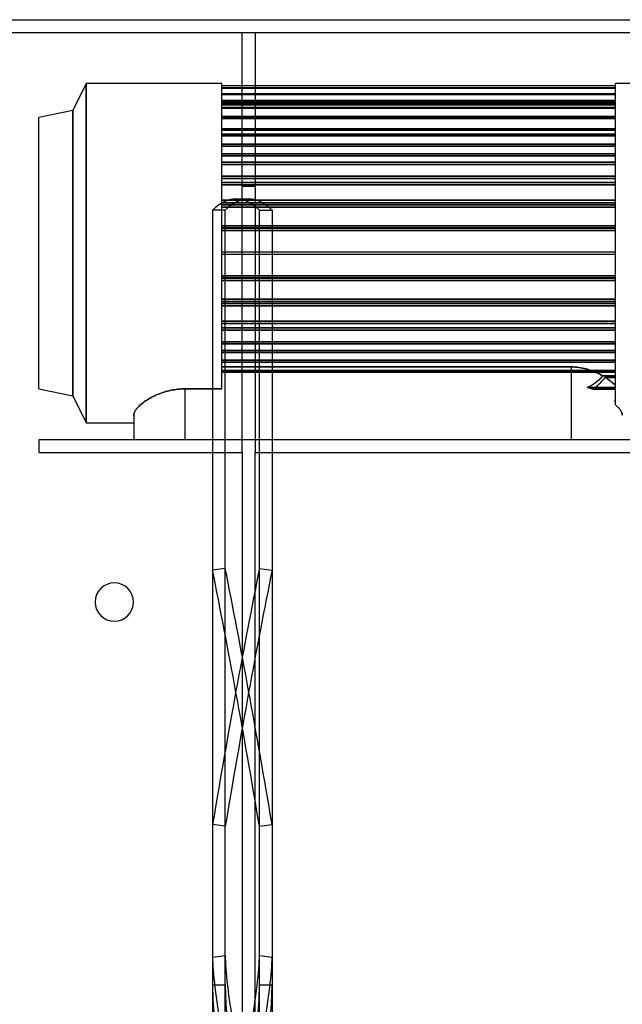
# Model space of a CAD drawing. Header units: millimetres. Extents: x -364 to 380, y -455 to 455.
# Tile 14 of 21: x -52 to 183, y 70 to 455. Entities that reach past the tile are written whole.
import ezdxf

# ---------------------------------------------------------------- set-up
doc = ezdxf.new("R2010")
doc.units = ezdxf.units.MM
doc.layers.add('MAIN-1', color=7, linetype='Continuous')
doc.layers.add('MAIN-2', color=7, linetype='Continuous')

msp = doc.modelspace()

# ---------------------------------------------------------------- linework, layer by layer
at = {"layer": 'MAIN-1'}
msp.add_line((-265, 455), (265, 455), dxfattribs=at)
for start, end in [(0, 180), (180, 0)]:
    msp.add_arc((-15, 227.5), 7.5, start, end, dxfattribs=at)
at = {"layer": 'MAIN-2'}
for p, q in [((-260, 450), (260, 450)), ((35, 290.88), (35, 450)), ((35, 450), (35, 450)), ((40, 450), (40, 290.88)), ((40, 450), (40, 450)), ((-25.95, 430.11), (-31.25, 419.5)), ((-25.95, 430.11), (-25.95, 297.51)), ((27.05, 430.11), (-25.95, 430.11)), ((-25.95, 297.51), (-25.95, 430.11)), ((27.05, 310.77), (27.05, 430.11)), ((27.05, 429.11), (27.05, 429.11)), ((180.75, 429.11), (27.05, 429.11)), ((27.05, 428.38), (180.75, 428.38)), ((180.75, 428.38), (27.05, 428.38)), ((180.75, 428.23), (27.05, 428.23)), ((27.05, 428.23), (180.75, 428.23)), ((207.25, 430.11), (180.75, 430.11)), ((180.75, 304.55), (180.75, 430.11)), ((180.75, 429.11), (180.75, 429.11)), ((27.05, 426.07), (180.75, 426.07)), ((180.75, 426.07), (27.05, 426.07)), ((180.75, 425.76), (27.05, 425.76)), ((27.05, 425.76), (180.75, 425.76)), ((180.75, 423.48), (27.05, 423.48)), ((27.05, 423.48), (180.75, 423.48)), ((-31.25, 419.5), (-44.5, 416.85)), ((-31.25, 419.5), (-31.25, 308.12)), ((-31.25, 308.12), (-31.25, 419.5)), ((27.05, 422.82), (180.75, 422.82)), ((180.75, 422.82), (27.05, 422.82)), ((180.75, 422.67), (27.05, 422.67)), ((27.05, 422.67), (180.75, 422.67)), ((27.05, 422.22), (180.75, 422.22)), ((180.75, 422.22), (27.05, 422.22)), ((180.75, 421.77), (27.05, 421.77)), ((27.05, 421.77), (180.75, 421.77)), ((27.05, 420.71), (180.75, 420.71)), ((180.75, 420.71), (27.05, 420.71)), ((180.75, 420.4), (27.05, 420.4)), ((27.05, 420.4), (180.75, 420.4)), ((-44.5, 310.77), (-44.5, 416.85)), ((27.05, 417.2), (180.75, 417.2)), ((180.75, 417.2), (27.05, 417.2)), ((27.05, 416.93), (180.75, 416.93)), ((180.75, 416.93), (27.05, 416.93)), ((180.75, 416.75), (27.05, 416.75)), ((27.05, 416.75), (180.75, 416.75)), ((180.75, 416.34), (27.05, 416.34)), ((27.05, 416.34), (180.75, 416.34)), ((27.05, 412.38), (180.75, 412.38)), ((180.75, 412.38), (27.05, 412.38)), ((180.75, 411.79), (27.05, 411.79)), ((27.05, 411.79), (180.75, 411.79)), ((27.05, 410.34), (180.75, 410.34)), ((180.75, 410.34), (27.05, 410.34)), ((180.75, 409.63), (27.05, 409.63)), ((27.05, 409.63), (180.75, 409.63)), ((27.05, 406.36), (180.75, 406.36)), ((180.75, 406.36), (27.05, 406.36)), ((180.75, 405.65), (27.05, 405.65)), ((27.05, 405.65), (180.75, 405.65)), ((27.05, 402.6), (180.75, 402.6)), ((180.75, 402.6), (27.05, 402.6)), ((180.75, 401.79), (27.05, 401.79)), ((27.05, 401.79), (180.75, 401.79)), ((27.05, 399.29), (180.75, 399.29)), ((180.75, 399.29), (27.05, 399.29)), ((180.75, 398.48), (27.05, 398.48)), ((27.05, 398.48), (180.75, 398.48)), ((27.05, 393.9), (180.75, 393.9)), ((180.75, 393.9), (27.05, 393.9)), ((180.75, 393.01), (27.05, 393.01)), ((27.05, 393.01), (180.75, 393.01)), ((27.05, 391.34), (180.75, 391.34)), ((180.75, 391.34), (27.05, 391.34)), ((180.75, 390.45), (27.05, 390.45)), ((27.05, 390.45), (180.75, 390.45)), ((35, 390), (40, 390)), ((32.53, 385), (37.47, 385)), ((27.05, 384.46), (180.75, 384.46)), ((180.75, 384.46), (27.05, 384.46)), ((180.75, 383.51), (27.05, 383.51)), ((27.05, 383.51), (180.75, 383.51)), ((27.05, 382.72), (180.75, 382.72)), ((180.75, 382.72), (27.05, 382.72)), ((180.75, 381.77), (27.05, 381.77)), ((27.05, 381.77), (180.75, 381.77)), ((28.32, 380.53), (23.38, 380.53)), ((23.38, 380.53), (23.38, 78.01)), ((28.32, 78.01), (28.32, 380.53)), ((41.68, 380.53), (46.62, 380.53)), ((41.68, 78.01), (41.68, 380.53)), ((46.62, 380.53), (46.62, 78.01)), ((27.05, 374.52), (180.75, 374.52)), ((180.75, 374.52), (27.05, 374.52)), ((27.05, 373.64), (180.75, 373.64)), ((180.75, 373.64), (27.05, 373.64)), ((180.75, 373.53), (27.05, 373.53)), ((27.05, 373.53), (180.75, 373.53)), ((180.75, 372.65), (27.05, 372.65)), ((27.05, 372.65), (180.75, 372.65)), ((27.05, 364.31), (27.05, 364.31)), ((27.05, 364.31), (27.05, 364.31)), ((27.05, 364.31), (180.75, 364.31)), ((27.05, 363.31), (27.05, 363.31)), ((27.05, 363.31), (27.05, 363.31)), ((180.75, 363.31), (27.05, 363.31)), ((180.75, 364.31), (180.75, 364.31)), ((180.75, 364.31), (180.75, 364.31)), ((180.75, 363.31), (180.75, 363.31)), ((180.75, 363.31), (180.75, 363.31)), ((27.05, 354.97), (180.75, 354.97)), ((180.75, 354.97), (27.05, 354.97)), ((27.05, 354.09), (180.75, 354.09)), ((180.75, 354.09), (27.05, 354.09)), ((180.75, 353.98), (27.05, 353.98)), ((27.05, 353.98), (180.75, 353.98)), ((180.75, 353.1), (27.05, 353.1)), ((27.05, 353.1), (180.75, 353.1)), ((27.05, 345.85), (180.75, 345.85)), ((180.75, 345.85), (27.05, 345.85)), ((180.75, 344.9), (27.05, 344.9)), ((27.05, 344.9), (180.75, 344.9)), ((27.05, 344.11), (180.75, 344.11)), ((180.75, 344.11), (27.05, 344.11)), ((180.75, 343.16), (27.05, 343.16)), ((27.05, 343.16), (180.75, 343.16)), ((27.05, 337.17), (180.75, 337.17)), ((180.75, 337.17), (27.05, 337.17)), ((180.75, 336.28), (27.05, 336.28)), ((27.05, 336.28), (180.75, 336.28)), ((27.05, 334.61), (180.75, 334.61)), ((180.75, 334.61), (27.05, 334.61)), ((180.75, 333.72), (27.05, 333.72)), ((27.05, 333.72), (180.75, 333.72)), ((27.05, 329.14), (180.75, 329.14)), ((180.75, 329.14), (27.05, 329.14)), ((180.75, 328.33), (27.05, 328.33)), ((27.05, 328.33), (180.75, 328.33)), ((27.05, 325.83), (180.75, 325.83)), ((180.75, 325.83), (27.05, 325.83)), ((180.75, 325.02), (27.05, 325.02)), ((27.05, 325.02), (180.75, 325.02)), ((27.05, 321.97), (180.75, 321.97)), ((180.75, 321.97), (27.05, 321.97)), ((27.05, 321.26), (180.75, 321.26)), ((180.75, 321.26), (27.05, 321.26)), ((27.05, 319.33), (163.4, 319.33)), ((163.4, 319.33), (27.05, 319.33)), ((163.4, 319.33), (163.4, 290.88)), ((163.4, 319.33), (164.15, 319.32)), ((163.4, 319.33), (163.4, 290.88)), ((164.15, 319.32), (163.4, 319.33)), ((164.15, 319.32), (164.9, 319.28)), ((164.9, 319.28), (164.15, 319.32)), ((164.9, 319.28), (165.65, 319.22)), ((165.65, 319.22), (164.9, 319.28)), ((27.05, 317.99), (180.75, 317.99)), ((180.75, 317.99), (27.05, 317.99)), ((180.75, 317.28), (27.05, 317.28)), ((27.05, 317.28), (180.75, 317.28)), ((165.65, 319.22), (166.4, 319.13)), ((166.4, 319.13), (165.65, 319.22)), ((166.4, 319.13), (167.15, 319.02)), ((167.15, 319.02), (166.4, 319.13)), ((167.15, 319.02), (167.89, 318.88)), ((167.89, 318.88), (167.15, 319.02)), ((167.89, 318.88), (168.62, 318.72)), ((168.62, 318.72), (167.89, 318.88)), ((168.62, 318.72), (169.34, 318.54)), ((169.34, 318.54), (168.62, 318.72)), ((169.34, 318.54), (170.06, 318.34)), ((170.06, 318.34), (169.34, 318.54)), ((170.06, 318.34), (170.76, 318.12)), ((170.76, 318.12), (170.06, 318.34)), ((170.76, 318.12), (171.45, 317.88)), ((171.45, 317.88), (170.76, 318.12)), ((171.45, 317.88), (172.12, 317.62)), ((172.12, 317.62), (171.45, 317.88)), ((172.12, 317.62), (172.78, 317.35)), ((172.78, 317.35), (172.12, 317.62)), ((172.78, 317.35), (173.42, 317.07)), ((173.42, 317.07), (172.78, 317.35)), ((173.42, 317.07), (174.05, 316.77)), ((174.05, 316.77), (173.42, 317.07)), ((174.05, 316.77), (174.65, 316.46)), ((174.65, 316.46), (174.05, 316.77)), ((174.65, 316.46), (175.23, 316.15)), ((175.23, 316.15), (174.65, 316.46)), ((175.23, 316.15), (175.79, 315.83)), ((175.79, 315.83), (175.23, 316.15)), ((180.75, 315.83), (175.79, 315.83)), ((175.79, 315.83), (180.75, 315.83)), ((176.76, 315.24), (177.22, 314.94)), ((177.22, 314.94), (176.76, 315.24)), ((180.75, 315.24), (176.76, 315.24)), ((176.76, 315.24), (180.75, 315.24)), ((177.22, 314.94), (177.67, 314.63)), ((177.67, 314.63), (177.22, 314.94)), ((177.67, 314.63), (178.11, 314.32)), ((178.11, 314.32), (177.67, 314.63)), ((178.11, 314.32), (178.53, 314)), ((178.53, 314), (178.11, 314.32)), ((178.53, 314), (178.94, 313.68)), ((178.94, 313.68), (178.53, 314)), ((178.94, 313.68), (179.34, 313.36)), ((179.34, 313.36), (178.94, 313.68)), ((179.34, 313.36), (179.72, 313.04)), ((179.72, 313.04), (179.34, 313.36)), ((179.72, 313.04), (180.08, 312.71)), ((180.08, 312.71), (179.72, 313.04)), ((180.08, 312.71), (180.42, 312.39)), ((180.42, 312.39), (180.08, 312.71)), ((180.42, 312.39), (180.75, 312.07)), ((180.75, 312.07), (180.42, 312.39)), ((-44.5, 310.77), (-31.25, 308.12)), ((-31.25, 308.12), (-25.95, 297.51)), ((0.45, 307.92), (-0.06, 307.66)), ((-0.06, 307.66), (0.45, 307.92)), ((0.98, 308.17), (0.45, 307.92)), ((0.45, 307.92), (0.98, 308.17)), ((1.53, 308.42), (0.98, 308.17)), ((0.98, 308.17), (1.53, 308.42)), ((2.1, 308.66), (1.53, 308.42)), ((1.53, 308.42), (2.1, 308.66)), ((2.68, 308.89), (2.1, 308.66)), ((2.1, 308.66), (2.68, 308.89)), ((3.28, 309.12), (2.68, 308.89)), ((2.68, 308.89), (3.28, 309.12)), ((3.89, 309.33), (3.28, 309.12)), ((3.28, 309.12), (3.89, 309.33)), ((4.52, 309.53), (3.89, 309.33)), ((3.89, 309.33), (4.52, 309.53)), ((5.15, 309.72), (4.52, 309.53)), ((4.52, 309.53), (5.15, 309.72)), ((5.8, 309.9), (5.15, 309.72)), ((5.15, 309.72), (5.8, 309.9)), ((6.46, 310.06), (5.8, 309.9)), ((5.8, 309.9), (6.46, 310.06)), ((7.13, 310.21), (6.46, 310.06)), ((6.46, 310.06), (7.13, 310.21)), ((7.8, 310.34), (7.13, 310.21)), ((7.13, 310.21), (7.8, 310.34)), ((8.48, 310.45), (7.8, 310.34)), ((7.8, 310.34), (8.48, 310.45)), ((9.17, 310.55), (8.48, 310.45)), ((8.48, 310.45), (9.17, 310.55)), ((9.86, 310.63), (9.17, 310.55)), ((9.17, 310.55), (9.86, 310.63)), ((10.54, 310.69), (9.86, 310.63)), ((9.86, 310.63), (10.54, 310.69)), ((11.23, 310.73), (10.54, 310.69)), ((10.54, 310.69), (11.23, 310.73)), ((11.92, 310.76), (11.23, 310.73)), ((11.23, 310.73), (11.92, 310.76)), ((12.6, 310.77), (11.92, 310.76)), ((11.92, 310.76), (12.6, 310.77)), ((27.05, 310.77), (12.6, 310.77)), ((12.6, 310.77), (12.6, 290.88)), ((12.6, 310.77), (27.05, 310.77)), ((12.6, 310.77), (12.6, 290.88)), ((180.75, 311.28), (169.62, 311.28)), ((169.62, 311.28), (180.75, 311.28)), ((171.7, 310.69), (180.75, 310.69)), ((180.75, 310.69), (171.7, 310.69)), ((-5.28, 304.06), (-5.57, 303.78)), ((-5.57, 303.78), (-5.28, 304.06)), ((-4.97, 304.35), (-5.28, 304.06)), ((-5.28, 304.06), (-4.97, 304.35)), ((-4.65, 304.64), (-4.97, 304.35)), ((-4.97, 304.35), (-4.65, 304.64)), ((-4.31, 304.92), (-4.65, 304.64)), ((-4.65, 304.64), (-4.31, 304.92)), ((-3.95, 305.21), (-4.31, 304.92)), ((-4.31, 304.92), (-3.95, 305.21)), ((-3.57, 305.5), (-3.95, 305.21)), ((-3.95, 305.21), (-3.57, 305.5)), ((-3.18, 305.78), (-3.57, 305.5)), ((-3.57, 305.5), (-3.18, 305.78)), ((-2.77, 306.06), (-3.18, 305.78)), ((-3.18, 305.78), (-2.77, 306.06)), ((-2.35, 306.34), (-2.77, 306.06)), ((-2.77, 306.06), (-2.35, 306.34)), ((-1.92, 306.61), (-2.35, 306.34)), ((-2.35, 306.34), (-1.92, 306.61)), ((-1.48, 306.88), (-1.92, 306.61)), ((-1.92, 306.61), (-1.48, 306.88)), ((-1.03, 307.14), (-1.48, 306.88)), ((-1.48, 306.88), (-1.03, 307.14)), ((-0.55, 307.41), (-1.03, 307.14)), ((-1.03, 307.14), (-0.55, 307.41)), ((-0.06, 307.66), (-0.55, 307.41)), ((-0.55, 307.41), (-0.06, 307.66)), ((180.54, 305.85), (180.75, 305.85)), ((180.75, 305.85), (180.54, 305.85)), ((181.03, 304.3), (180.75, 304.55)), ((180.75, 304.55), (181.03, 304.3)), ((181.3, 304.05), (181.03, 304.3)), ((181.03, 304.3), (181.3, 304.05)), ((181.55, 303.8), (181.3, 304.05)), ((181.3, 304.05), (181.55, 303.8)), ((-7.39, 300.74), (-7.4, 300.53)), ((-7.4, 300.53), (-7.39, 300.74)), ((-7.4, 300.53), (-7.4, 290.88)), ((-7.36, 300.95), (-7.39, 300.74)), ((-7.39, 300.74), (-7.36, 300.95)), ((-7.3, 301.18), (-7.36, 300.95)), ((-7.36, 300.95), (-7.3, 301.18)), ((-7.23, 301.41), (-7.3, 301.18)), ((-7.3, 301.18), (-7.23, 301.41)), ((-7.13, 301.65), (-7.23, 301.41)), ((-7.23, 301.41), (-7.13, 301.65)), ((-7.01, 301.89), (-7.13, 301.65)), ((-7.13, 301.65), (-7.01, 301.89)), ((-6.87, 302.15), (-7.01, 301.89)), ((-7.01, 301.89), (-6.87, 302.15)), ((-6.7, 302.41), (-6.87, 302.15)), ((-6.87, 302.15), (-6.7, 302.41)), ((-6.52, 302.67), (-6.7, 302.41)), ((-6.7, 302.41), (-6.52, 302.67)), ((-6.31, 302.94), (-6.52, 302.67)), ((-6.52, 302.67), (-6.31, 302.94)), ((-6.09, 303.22), (-6.31, 302.94)), ((-6.31, 302.94), (-6.09, 303.22)), ((-5.84, 303.5), (-6.09, 303.22)), ((-6.09, 303.22), (-5.84, 303.5)), ((-5.57, 303.78), (-5.84, 303.5)), ((-5.84, 303.5), (-5.57, 303.78)), ((181.78, 303.55), (181.55, 303.8)), ((181.55, 303.8), (181.78, 303.55)), ((182, 303.31), (181.78, 303.55)), ((181.78, 303.55), (182, 303.31)), ((182.21, 303.07), (182, 303.31)), ((182, 303.31), (182.21, 303.07)), ((182.4, 302.83), (182.21, 303.07)), ((182.21, 303.07), (182.4, 302.83)), ((182.57, 302.6), (182.4, 302.83)), ((182.4, 302.83), (182.57, 302.6)), ((182.73, 302.37), (182.57, 302.6)), ((182.57, 302.6), (182.73, 302.37)), ((182.87, 302.14), (182.73, 302.37)), ((182.73, 302.37), (182.87, 302.14)), ((183, 301.92), (182.87, 302.14)), ((182.87, 302.14), (183, 301.92)), ((183.1, 301.7), (183, 301.92)), ((183, 301.92), (183.1, 301.7)), ((183.2, 301.49), (183.1, 301.7)), ((183.1, 301.7), (183.2, 301.49)), ((183.27, 301.29), (183.2, 301.49)), ((183.2, 301.49), (183.27, 301.29)), ((183.33, 301.09), (183.27, 301.29)), ((183.27, 301.29), (183.33, 301.09)), ((183.37, 300.9), (183.33, 301.09)), ((183.33, 301.09), (183.37, 300.9)), ((183.39, 300.71), (183.37, 300.9)), ((183.37, 300.9), (183.39, 300.71)), ((183.4, 300.53), (183.39, 300.71)), ((183.39, 300.71), (183.4, 300.53)), ((-25.95, 297.51), (-7.4, 297.51)), ((-44.5, 290.88), (-44.5, 285.88)), ((-44.5, 290.88), (-44.5, 290.88)), ((220.5, 290.88), (-44.5, 290.88)), ((-7.4, 290.88), (-7.4, 290.88)), ((35, 285.88), (35, 290.88)), ((40, 290.88), (40, 285.88)), ((-44.5, 285.88), (35, 285.88)), ((-44.5, 285.88), (-44.5, 285.88)), ((35, 285.88), (35, 285.88)), ((35, 285.88), (35, -450)), ((40, 285.88), (220.5, 285.88)), ((40, 285.88), (40, 285.88)), ((40, -450), (40, 285.88)), ((28.32, 240.64), (23.38, 239.96)), ((23.38, 239.96), (23.38, 88.71)), ((28.32, 89.38), (28.32, 240.64)), ((41.68, 240.64), (46.62, 239.96)), ((41.68, 89.38), (41.68, 240.64)), ((46.62, 239.96), (46.62, 88.71)), ((-22.5, 227.5), (-22.5, 227.5)), ((-22.5, 227.5), (-22.5, 227.5)), ((-7.5, 227.5), (-7.5, 227.5)), ((-7.5, 227.5), (-7.5, 227.5)), ((28.32, 139.89), (23.38, 140.56)), ((23.38, 140.56), (23.38, -10.7)), ((28.32, -11.37), (28.32, 139.89)), ((41.68, 139.89), (46.62, 140.56)), ((41.68, -11.37), (41.68, 139.89)), ((46.62, 140.56), (46.62, -10.7)), ((23.38, 88.71), (28.32, 89.38)), ((41.68, 89.38), (46.62, 88.71)), ((23.38, 78.01), (28.32, 78.01)), ((41.68, 78.01), (46.62, 78.01))]:
    msp.add_line(p, q, dxfattribs=at)
for centre, major_axis, ratio, start_param, end_param in [((32.53, 0), (0, -385), 0.156434, -3.141593, -2.989054), ((37.47, 0), (0, 385), 0.156434, 0, 0.152539), ((32.53, 0), (0, -385), 0.156434, 2.989054, 3.141593), ((37.47, 0), (0, 385), 0.156434, -0.152539, 0), ((163.4, 337.44), (0, 27.53), 0.726543, -2.825137, -2.473204), ((163.4, 337.44), (0, -27.53), 0.726543, 0.316456, 0.668389), ((163.4, 335.73), (0, 27.53), 0.726543, -2.713823, -2.410388), ((163.4, 335.73), (0, -27.53), 0.726543, 0.427769, 0.731205), ((163.4, 297.47), (-20, 0), 0.726543, -1.998566, -1.887252), ((163.4, 297.47), (-20, 0), 0.726543, -1.998566, -1.887252), ((163.4, 326.09), (0, 39.25), 0.509525, -2.112451, -2.091438), ((163.4, 326.09), (0, -39.25), 0.509525, 1.029142, 1.050154), ((163.4, 300.6), (-20, 0), 0.509525, -2.620951, -2.599938), ((163.4, 300.6), (-20, 0), 0.509525, -2.620951, -2.599938), ((32.53, 0.34), (-52.32, -381.43), 0.078217, -2.241587, -1.936509), ((32.53, -0.34), (52.32, -381.43), 0.078217, 1.936509, 2.241587), ((37.47, 0.34), (-52.32, 381.43), 0.078217, -1.205084, -0.900006), ((37.47, -0.34), (52.32, 381.43), 0.078217, 0.900006, 1.205084), ((26.43, 72.03), (-2.65, 19.32), 0.078217, 0.518251, 2.089048), ((31.37, 72.7), (2.65, -19.32), 0.078217, -2.623341, -1.052545), ((38.63, 72.7), (2.65, 19.32), 0.078217, -2.089048, -0.518251), ((43.57, 72.03), (-2.65, -19.32), 0.078217, 1.052545, 2.623341), ((26.43, 78.01), (0, 19.5), 0.156434, 1.570796, 3.141593), ((31.37, 78.01), (0, -19.5), 0.156434, -1.570796, 0), ((38.63, 78.01), (0, 19.5), 0.156434, -3.141593, -1.570796), ((43.57, 78.01), (0, -19.5), 0.156434, 0, 1.570796)]:
    msp.add_ellipse(centre, major_axis=major_axis, ratio=ratio, start_param=start_param, end_param=end_param, dxfattribs=at)

doc.saveas('drawing.dxf')
